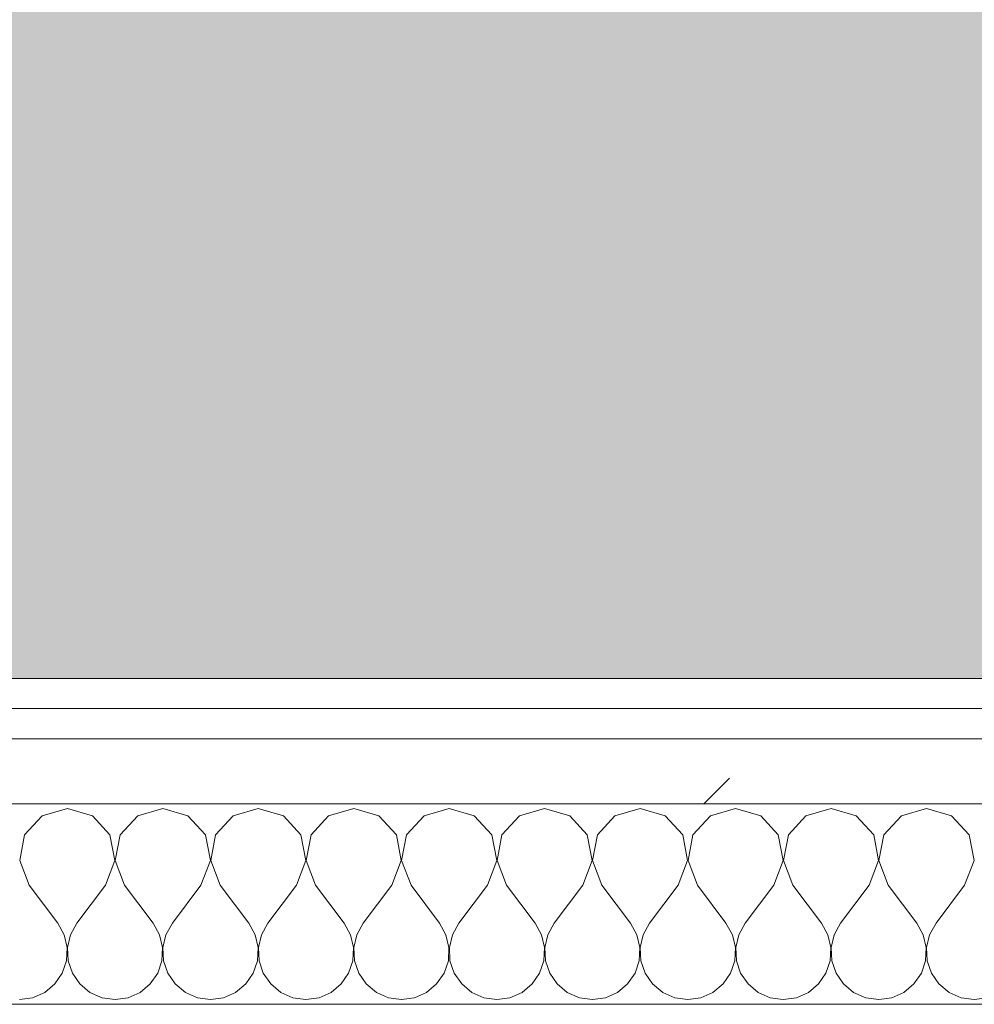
# Model space of a CAD drawing. Header units: millimetres. Extents: x -40968 to 13979, y -19284 to 4746.
# Tile 96 of 106: x -14895 to -14705, y -1194 to -997. Entities that reach past the tile are written whole.
import ezdxf

# ---------------------------------------------------------------- set-up
doc = ezdxf.new("R2010")
doc.units = ezdxf.units.MM
doc.header["$MEASUREMENT"] = 0
doc.linetypes.add('Wipeout_Contour', pattern=[1000, 0, -1000])
doc.layers.add('07_CR_Cel Ras pladur', color=7, linetype='Continuous')
doc.layers.add('Nuevo_08_E_Envans secs', color=7, linetype='Continuous')
for name, color, linetype, lineweight, true_color in [('07_CR_Cel Ras pladur_Pluma_Nº__102', 7, 'Continuous', 5, 0xcccccc), ('Nuevo_08_E_Envans secs_Pluma_Nº__102', 7, 'Continuous', 5, 0xcccccc), ('Nuevo_08_E_Envans secs_Pluma_Nº__171', 171, 'Continuous', 13, 0xaaaaff), ('Nuevo_08_E_Envans secs_Pluma_Nº__177', 7, 'Continuous', 15, 0xf7e046)]:
    doc.layers.add(name, color=color, linetype=linetype, lineweight=lineweight, true_color=true_color)
doc.layers.add('Nuevo_08_E_Envans secs_Pluma_Nº__1', color=7, linetype='Continuous', lineweight=5)
pattern_1 = [(45, (0, 0), (-183.8478, 183.8478), [195, -65]), (45, (7e-14, 183.85), (-183.8478, 183.8478), [195, -65])]

# ---------------------------------------------------------------- blocks, each defined once
blk = doc.blocks.new('Forjado_10_2', base_point=(-22963.42, -1128.98))
at = {"layer": '07_CR_Cel Ras pladur_Pluma_Nº__102', "linetype": 'Continuous', "lineweight": 0, "true_color": 0x333333}
h = blk.add_hatch(color=250, dxfattribs=at)
h.paths.add_polyline_path([(-22963.42, -1128.98), (-12886.81, -1128.98), (-12886.81, -996.81), (-12428.84, -996.81), (-12428.84, 1963.55), (-22963.42, 1963.55)])
h.paths.add_polyline_path([(-22498.42, 1617.29), (-12898.42, 1617.29), (-12898.42, -782.71), (-22498.42, -782.71)], flags=0)
at = {"layer": '07_CR_Cel Ras pladur_Pluma_Nº__102', "color": 254, "linetype": 'Continuous', "lineweight": 5, "true_color": 0xcccccc, "flags": 128}
blk.add_lwpolyline([(-22963.42, -1128.98), (-12886.81, -1128.98), (-12886.81, -996.81), (-12428.84, -996.81), (-12428.84, 1963.55), (-22963.42, 1963.55)], close=True, dxfattribs=at)
blk = doc.blocks.new('*X505')
at = {"layer": 'Nuevo_08_E_Envans secs_Pluma_Nº__102', "color": 254, "linetype": 'Continuous', "lineweight": 5, "true_color": 0xcccccc}
for p, q in [((-14885.71, -1154.93), (-14890.72, -1156.35)), ((-14880.71, -1156.35), (-14885.71, -1154.93)), ((-14866.67, -1154.93), (-14871.67, -1156.35)), ((-14861.66, -1156.35), (-14866.67, -1154.93)), ((-14847.62, -1154.93), (-14852.63, -1156.35)), ((-14842.61, -1156.35), (-14847.62, -1154.93)), ((-14828.57, -1154.93), (-14833.58, -1156.35)), ((-14823.56, -1156.35), (-14828.57, -1154.93)), ((-14809.52, -1154.93), (-14814.53, -1156.35)), ((-14804.52, -1156.35), (-14809.52, -1154.93)), ((-14790.48, -1154.93), (-14795.48, -1156.35)), ((-14785.47, -1156.35), (-14790.48, -1154.93)), ((-14771.43, -1154.93), (-14776.44, -1156.35)), ((-14766.42, -1156.35), (-14771.43, -1154.93)), ((-14752.38, -1154.93), (-14757.39, -1156.35)), ((-14747.37, -1156.35), (-14752.38, -1154.93)), ((-14733.33, -1154.93), (-14738.34, -1156.35)), ((-14728.33, -1156.35), (-14733.33, -1154.93)), ((-14714.29, -1154.93), (-14719.29, -1156.35)), ((-14709.28, -1156.35), (-14714.29, -1154.93)), ((-14890.72, -1156.35), (-14894.23, -1160.19)), ((-14877.2, -1160.19), (-14880.71, -1156.35)), ((-14871.67, -1156.35), (-14875.19, -1160.19)), ((-14858.15, -1160.19), (-14861.66, -1156.35)), ((-14852.63, -1156.35), (-14856.14, -1160.19)), ((-14839.1, -1160.19), (-14842.61, -1156.35)), ((-14833.58, -1156.35), (-14837.09, -1160.19)), ((-14820.05, -1160.19), (-14823.56, -1156.35)), ((-14814.53, -1156.35), (-14818.04, -1160.19)), ((-14801.01, -1160.19), (-14804.52, -1156.35)), ((-14795.48, -1156.35), (-14798.99, -1160.19)), ((-14781.96, -1160.19), (-14785.47, -1156.35)), ((-14776.44, -1156.35), (-14779.95, -1160.19)), ((-14762.91, -1160.19), (-14766.42, -1156.35)), ((-14757.39, -1156.35), (-14760.9, -1160.19)), ((-14743.86, -1160.19), (-14747.37, -1156.35)), ((-14738.34, -1156.35), (-14741.85, -1160.19)), ((-14724.81, -1160.19), (-14728.33, -1156.35)), ((-14719.29, -1156.35), (-14722.8, -1160.19)), ((-14705.77, -1160.19), (-14709.28, -1156.35)), ((-14894.23, -1160.19), (-14895.2, -1165.31)), ((-14876.23, -1165.31), (-14877.2, -1160.19)), ((-14875.19, -1160.19), (-14876.15, -1165.31)), ((-14857.18, -1165.31), (-14858.15, -1160.19)), ((-14856.14, -1160.19), (-14857.1, -1165.31)), ((-14838.13, -1165.31), (-14839.1, -1160.19)), ((-14837.09, -1160.19), (-14838.06, -1165.31)), ((-14819.09, -1165.31), (-14820.05, -1160.19)), ((-14818.04, -1160.19), (-14819.01, -1165.31)), ((-14800.04, -1165.31), (-14801.01, -1160.19)), ((-14798.99, -1160.19), (-14799.96, -1165.31)), ((-14780.99, -1165.31), (-14781.96, -1160.19)), ((-14779.95, -1160.19), (-14780.91, -1165.31)), ((-14761.94, -1165.31), (-14762.91, -1160.19)), ((-14760.9, -1160.19), (-14761.87, -1165.31)), ((-14742.9, -1165.31), (-14743.86, -1160.19)), ((-14741.85, -1160.19), (-14742.82, -1165.31)), ((-14723.85, -1165.31), (-14724.81, -1160.19)), ((-14722.8, -1160.19), (-14723.77, -1165.31)), ((-14704.8, -1165.31), (-14705.77, -1160.19)), ((-14895.2, -1165.31), (-14893.33, -1170.17)), ((-14878.1, -1170.17), (-14876.23, -1165.31)), ((-14876.15, -1165.31), (-14874.29, -1170.17)), ((-14859.05, -1170.17), (-14857.18, -1165.31)), ((-14857.1, -1165.31), (-14855.24, -1170.17)), ((-14840, -1170.17), (-14838.13, -1165.31)), ((-14838.06, -1165.31), (-14836.19, -1170.17)), ((-14820.95, -1170.17), (-14819.09, -1165.31)), ((-14819.01, -1165.31), (-14817.14, -1170.17)), ((-14801.9, -1170.17), (-14800.04, -1165.31)), ((-14799.96, -1165.31), (-14798.1, -1170.17)), ((-14782.86, -1170.17), (-14780.99, -1165.31)), ((-14780.91, -1165.31), (-14779.05, -1170.17)), ((-14763.81, -1170.17), (-14761.94, -1165.31)), ((-14761.87, -1165.31), (-14760, -1170.17)), ((-14744.76, -1170.17), (-14742.9, -1165.31)), ((-14742.82, -1165.31), (-14740.95, -1170.17)), ((-14725.71, -1170.17), (-14723.85, -1165.31)), ((-14723.77, -1165.31), (-14721.9, -1170.17)), ((-14706.67, -1170.17), (-14704.8, -1165.31)), ((-14893.33, -1170.17), (-14887.62, -1177.79)), ((-14878.1, -1170.17), (-14883.81, -1177.79)), ((-14874.29, -1170.17), (-14868.57, -1177.79)), ((-14859.05, -1170.17), (-14864.76, -1177.79)), ((-14855.24, -1170.17), (-14849.52, -1177.79)), ((-14840, -1170.17), (-14845.71, -1177.79)), ((-14836.19, -1170.17), (-14830.48, -1177.79)), ((-14820.95, -1170.17), (-14826.67, -1177.79)), ((-14817.14, -1170.17), (-14811.43, -1177.79)), ((-14801.9, -1170.17), (-14807.62, -1177.79)), ((-14798.1, -1170.17), (-14792.38, -1177.79)), ((-14782.86, -1170.17), (-14788.57, -1177.79)), ((-14779.05, -1170.17), (-14773.33, -1177.79)), ((-14763.81, -1170.17), (-14769.52, -1177.79)), ((-14760, -1170.17), (-14754.29, -1177.79)), ((-14744.76, -1170.17), (-14750.48, -1177.79)), ((-14740.95, -1170.17), (-14735.24, -1177.79)), ((-14725.71, -1170.17), (-14731.43, -1177.79)), ((-14721.9, -1170.17), (-14716.19, -1177.79)), ((-14706.67, -1170.17), (-14712.38, -1177.79)), ((-14886.35, -1180.08), (-14887.62, -1177.79)), ((-14883.81, -1177.79), (-14885.08, -1180.08)), ((-14867.3, -1180.08), (-14868.57, -1177.79)), ((-14864.76, -1177.79), (-14866.03, -1180.08)), ((-14848.25, -1180.08), (-14849.52, -1177.79)), ((-14845.71, -1177.79), (-14846.99, -1180.08)), ((-14829.2, -1180.08), (-14830.48, -1177.79)), ((-14826.67, -1177.79), (-14827.94, -1180.08)), ((-14810.16, -1180.08), (-14811.43, -1177.79)), ((-14807.62, -1177.79), (-14808.89, -1180.08)), ((-14791.11, -1180.08), (-14792.38, -1177.79)), ((-14788.57, -1177.79), (-14789.84, -1180.08)), ((-14772.06, -1180.08), (-14773.33, -1177.79)), ((-14769.52, -1177.79), (-14770.8, -1180.08)), ((-14753.01, -1180.08), (-14754.29, -1177.79)), ((-14750.48, -1177.79), (-14751.75, -1180.08)), ((-14733.97, -1180.08), (-14735.24, -1177.79)), ((-14731.43, -1177.79), (-14732.7, -1180.08)), ((-14714.92, -1180.08), (-14716.19, -1177.79)), ((-14712.38, -1177.79), (-14713.65, -1180.08)), ((-14885.75, -1182.64), (-14886.35, -1180.08)), ((-14885.08, -1180.08), (-14885.68, -1182.64)), ((-14866.71, -1182.64), (-14867.3, -1180.08)), ((-14866.03, -1180.08), (-14866.63, -1182.64)), ((-14847.66, -1182.64), (-14848.25, -1180.08)), ((-14846.99, -1180.08), (-14847.58, -1182.64)), ((-14828.61, -1182.64), (-14829.2, -1180.08)), ((-14827.94, -1180.08), (-14828.53, -1182.64)), ((-14809.56, -1182.64), (-14810.16, -1180.08)), ((-14808.89, -1180.08), (-14809.49, -1182.64)), ((-14790.51, -1182.64), (-14791.11, -1180.08)), ((-14789.84, -1180.08), (-14790.44, -1182.64)), ((-14771.47, -1182.64), (-14772.06, -1180.08)), ((-14770.8, -1180.08), (-14771.39, -1182.64)), ((-14752.42, -1182.64), (-14753.01, -1180.08)), ((-14751.75, -1180.08), (-14752.34, -1182.64)), ((-14733.37, -1182.64), (-14733.97, -1180.08)), ((-14732.7, -1180.08), (-14733.29, -1182.64)), ((-14714.32, -1182.64), (-14714.92, -1180.08)), ((-14713.65, -1180.08), (-14714.25, -1182.64)), ((-14885.88, -1185.27), (-14885.75, -1182.64)), ((-14885.68, -1182.64), (-14885.55, -1185.27)), ((-14866.83, -1185.27), (-14866.71, -1182.64)), ((-14866.63, -1182.64), (-14866.5, -1185.27)), ((-14847.78, -1185.27), (-14847.66, -1182.64)), ((-14847.58, -1182.64), (-14847.45, -1185.27)), ((-14828.74, -1185.27), (-14828.61, -1182.64)), ((-14828.53, -1182.64), (-14828.41, -1185.27)), ((-14809.69, -1185.27), (-14809.56, -1182.64)), ((-14809.49, -1182.64), (-14809.36, -1185.27)), ((-14790.64, -1185.27), (-14790.51, -1182.64)), ((-14790.44, -1182.64), (-14790.31, -1185.27)), ((-14771.59, -1185.27), (-14771.47, -1182.64)), ((-14771.39, -1182.64), (-14771.26, -1185.27)), ((-14752.55, -1185.27), (-14752.42, -1182.64)), ((-14752.34, -1182.64), (-14752.22, -1185.27)), ((-14733.5, -1185.27), (-14733.37, -1182.64)), ((-14733.29, -1182.64), (-14733.17, -1185.27)), ((-14714.45, -1185.27), (-14714.32, -1182.64)), ((-14714.25, -1182.64), (-14714.12, -1185.27)), ((-14886.72, -1187.76), (-14885.88, -1185.27)), ((-14885.55, -1185.27), (-14884.71, -1187.76)), ((-14867.67, -1187.76), (-14866.83, -1185.27)), ((-14866.5, -1185.27), (-14865.66, -1187.76)), ((-14848.62, -1187.76), (-14847.78, -1185.27)), ((-14847.45, -1185.27), (-14846.61, -1187.76)), ((-14829.58, -1187.76), (-14828.74, -1185.27)), ((-14828.41, -1185.27), (-14827.57, -1187.76)), ((-14810.53, -1187.76), (-14809.69, -1185.27)), ((-14809.36, -1185.27), (-14808.52, -1187.76)), ((-14791.48, -1187.76), (-14790.64, -1185.27)), ((-14790.31, -1185.27), (-14789.47, -1187.76)), ((-14772.43, -1187.76), (-14771.59, -1185.27)), ((-14771.26, -1185.27), (-14770.42, -1187.76)), ((-14753.39, -1187.76), (-14752.55, -1185.27)), ((-14752.22, -1185.27), (-14751.38, -1187.76)), ((-14734.34, -1187.76), (-14733.5, -1185.27)), ((-14733.17, -1185.27), (-14732.33, -1187.76)), ((-14715.29, -1187.76), (-14714.45, -1185.27)), ((-14714.12, -1185.27), (-14713.28, -1187.76)), ((-14888.21, -1189.92), (-14886.72, -1187.76)), ((-14884.71, -1187.76), (-14883.22, -1189.92)), ((-14869.16, -1189.92), (-14867.67, -1187.76)), ((-14865.66, -1187.76), (-14864.17, -1189.92)), ((-14850.11, -1189.92), (-14848.62, -1187.76)), ((-14846.61, -1187.76), (-14845.13, -1189.92)), ((-14831.06, -1189.92), (-14829.58, -1187.76)), ((-14827.57, -1187.76), (-14826.08, -1189.92)), ((-14812.02, -1189.92), (-14810.53, -1187.76)), ((-14808.52, -1187.76), (-14807.03, -1189.92)), ((-14792.97, -1189.92), (-14791.48, -1187.76)), ((-14789.47, -1187.76), (-14787.98, -1189.92)), ((-14773.92, -1189.92), (-14772.43, -1187.76)), ((-14770.42, -1187.76), (-14768.94, -1189.92)), ((-14754.87, -1189.92), (-14753.39, -1187.76)), ((-14751.38, -1187.76), (-14749.89, -1189.92)), ((-14735.83, -1189.92), (-14734.34, -1187.76)), ((-14732.33, -1187.76), (-14730.84, -1189.92)), ((-14716.78, -1189.92), (-14715.29, -1187.76)), ((-14713.28, -1187.76), (-14711.79, -1189.92)), ((-14890.23, -1191.6), (-14888.21, -1189.92)), ((-14883.22, -1189.92), (-14881.2, -1191.6)), ((-14871.18, -1191.6), (-14869.16, -1189.92)), ((-14864.17, -1189.92), (-14862.15, -1191.6)), ((-14852.14, -1191.6), (-14850.11, -1189.92)), ((-14845.13, -1189.92), (-14843.1, -1191.6)), ((-14833.09, -1191.6), (-14831.06, -1189.92)), ((-14826.08, -1189.92), (-14824.05, -1191.6)), ((-14814.04, -1191.6), (-14812.02, -1189.92)), ((-14807.03, -1189.92), (-14805.01, -1191.6)), ((-14794.99, -1191.6), (-14792.97, -1189.92)), ((-14787.98, -1189.92), (-14785.96, -1191.6)), ((-14775.95, -1191.6), (-14773.92, -1189.92)), ((-14768.94, -1189.92), (-14766.91, -1191.6)), ((-14756.9, -1191.6), (-14754.87, -1189.92)), ((-14749.89, -1189.92), (-14747.86, -1191.6)), ((-14737.85, -1191.6), (-14735.83, -1189.92)), ((-14730.84, -1189.92), (-14728.82, -1191.6)), ((-14718.8, -1191.6), (-14716.78, -1189.92)), ((-14711.79, -1189.92), (-14709.77, -1191.6)), ((-14892.64, -1192.66), (-14890.23, -1191.6)), ((-14881.2, -1191.6), (-14878.79, -1192.66)), ((-14873.59, -1192.66), (-14871.18, -1191.6)), ((-14862.15, -1191.6), (-14859.75, -1192.66)), ((-14854.54, -1192.66), (-14852.14, -1191.6)), ((-14843.1, -1191.6), (-14840.7, -1192.66)), ((-14835.49, -1192.66), (-14833.09, -1191.6)), ((-14824.05, -1191.6), (-14821.65, -1192.66)), ((-14816.45, -1192.66), (-14814.04, -1191.6)), ((-14805.01, -1191.6), (-14802.6, -1192.66)), ((-14797.4, -1192.66), (-14794.99, -1191.6)), ((-14785.96, -1191.6), (-14783.55, -1192.66)), ((-14778.35, -1192.66), (-14775.95, -1191.6)), ((-14766.91, -1191.6), (-14764.51, -1192.66)), ((-14759.3, -1192.66), (-14756.9, -1191.6)), ((-14747.86, -1191.6), (-14745.46, -1192.66)), ((-14740.25, -1192.66), (-14737.85, -1191.6)), ((-14728.82, -1191.6), (-14726.41, -1192.66)), ((-14721.21, -1192.66), (-14718.8, -1191.6)), ((-14709.77, -1191.6), (-14707.36, -1192.66)), ((-14895.24, -1193.02), (-14892.64, -1192.66)), ((-14878.79, -1192.66), (-14876.19, -1193.02)), ((-14876.19, -1193.02), (-14873.59, -1192.66)), ((-14859.75, -1192.66), (-14857.14, -1193.02)), ((-14857.14, -1193.02), (-14854.54, -1192.66)), ((-14840.7, -1192.66), (-14838.1, -1193.02)), ((-14838.1, -1193.02), (-14835.49, -1192.66)), ((-14821.65, -1192.66), (-14819.05, -1193.02)), ((-14819.05, -1193.02), (-14816.45, -1192.66)), ((-14802.6, -1192.66), (-14800, -1193.02)), ((-14800, -1193.02), (-14797.4, -1192.66)), ((-14783.55, -1192.66), (-14780.95, -1193.02)), ((-14780.95, -1193.02), (-14778.35, -1192.66)), ((-14764.51, -1192.66), (-14761.9, -1193.02)), ((-14761.9, -1193.02), (-14759.3, -1192.66)), ((-14745.46, -1192.66), (-14742.86, -1193.02)), ((-14742.86, -1193.02), (-14740.25, -1192.66)), ((-14726.41, -1192.66), (-14723.81, -1193.02)), ((-14723.81, -1193.02), (-14721.21, -1192.66)), ((-14707.36, -1192.66), (-14704.76, -1193.02)), ((-14704.76, -1193.02), (-14702.16, -1192.66))]:
    blk.add_line(p, q, dxfattribs=at)
blk = doc.blocks.new('Muro_92_2', base_point=(-14135.93, -1193.98))
at = {"layer": 'Nuevo_08_E_Envans secs_Pluma_Nº__1', "color": 7, "linetype": 'Continuous', "lineweight": 5, "flags": 128}
blk.add_lwpolyline([(-16936.43, -1193.98), (-14135.93, -1193.98)], dxfattribs=at)
at = {"color": 254, "linetype": 'Wipeout_Contour', "lineweight": 0, "ltscale": 62310.788122}
blk.add_wipeout([(-14135.93, -1128.98), (-16936.43, -1128.98), (-16936.43, -1134.98), (-14135.93, -1134.98)], dxfattribs=at).dxf.layer = 'Nuevo_08_E_Envans secs'
at = {"color": 254, "linetype": 'Wipeout_Contour', "lineweight": 0, "ltscale": 62315.364932}
blk.add_wipeout([(-14135.93, -1140.98), (-16936.43, -1140.98), (-16936.43, -1153.98), (-14135.93, -1153.98)], dxfattribs=at).dxf.layer = 'Nuevo_08_E_Envans secs'
at = {"layer": 'Nuevo_08_E_Envans secs_Pluma_Nº__171', "linetype": 'Continuous', "lineweight": 13, "true_color": 0xaaaaff}
h = blk.add_hatch(dxfattribs=at)
h.set_pattern_fill('Panellat_HPL_0002', color=161, style=0, pattern_type=2)
h.set_pattern_definition(pattern_1)
h.paths.add_polyline_path([(-14135.93, -1128.98), (-16936.43, -1128.98), (-16936.43, -1134.98), (-14135.93, -1134.98)])
at = {"layer": 'Nuevo_08_E_Envans secs_Pluma_Nº__177', "linetype": 'Continuous', "lineweight": 15, "true_color": 0xf7e046}
h = blk.add_hatch(dxfattribs=at)
h.set_pattern_fill('Panellat_HPL_0002', color=53, style=0, pattern_type=2)
h.set_pattern_definition(pattern_1)
h.paths.add_polyline_path([(-14135.93, -1140.98), (-16936.43, -1140.98), (-16936.43, -1153.98), (-14135.93, -1153.98)])
at = {"layer": 'Nuevo_08_E_Envans secs_Pluma_Nº__1', "color": 7, "linetype": 'Continuous', "lineweight": 5}
for p, q in [((-14135.93, -1134.98), (-16936.43, -1134.98)), ((-14135.93, -1140.98), (-16936.43, -1140.98)), ((-14135.93, -1153.98), (-16936.43, -1153.98))]:
    blk.add_line(p, q, dxfattribs=at)
at = {"layer": 'Nuevo_08_E_Envans secs_Pluma_Nº__1', "color": 7, "linetype": 'Continuous', "lineweight": 5, "flags": 128}
blk.add_lwpolyline([(-14135.93, -1128.98), (-16936.43, -1128.98)], dxfattribs=at)
at = {"layer": 'Nuevo_08_E_Envans secs', "color": 7, "lineweight": 20}
blk.add_blockref('*X505', (0, 0), dxfattribs=at)
blk = doc.blocks.new('*X761')
at = {"layer": 'Nuevo_08_E_Envans secs_Pluma_Nº__102', "color": 254, "linetype": 'Continuous', "lineweight": 5, "true_color": 0xcccccc}
for p, q in [((-14885.71, -1154.93), (-14890.72, -1156.35)), ((-14880.71, -1156.35), (-14885.71, -1154.93)), ((-14866.67, -1154.93), (-14871.67, -1156.35)), ((-14861.66, -1156.35), (-14866.67, -1154.93)), ((-14847.62, -1154.93), (-14852.63, -1156.35)), ((-14842.61, -1156.35), (-14847.62, -1154.93)), ((-14828.57, -1154.93), (-14833.58, -1156.35)), ((-14823.56, -1156.35), (-14828.57, -1154.93)), ((-14809.52, -1154.93), (-14814.53, -1156.35)), ((-14804.52, -1156.35), (-14809.52, -1154.93)), ((-14790.48, -1154.93), (-14795.48, -1156.35)), ((-14785.47, -1156.35), (-14790.48, -1154.93)), ((-14771.43, -1154.93), (-14776.44, -1156.35)), ((-14766.42, -1156.35), (-14771.43, -1154.93)), ((-14752.38, -1154.93), (-14757.39, -1156.35)), ((-14747.37, -1156.35), (-14752.38, -1154.93)), ((-14733.33, -1154.93), (-14738.34, -1156.35)), ((-14728.33, -1156.35), (-14733.33, -1154.93)), ((-14714.29, -1154.93), (-14719.29, -1156.35)), ((-14709.28, -1156.35), (-14714.29, -1154.93)), ((-14890.72, -1156.35), (-14894.23, -1160.19)), ((-14877.2, -1160.19), (-14880.71, -1156.35)), ((-14871.67, -1156.35), (-14875.19, -1160.19)), ((-14858.15, -1160.19), (-14861.66, -1156.35)), ((-14852.63, -1156.35), (-14856.14, -1160.19)), ((-14839.1, -1160.19), (-14842.61, -1156.35)), ((-14833.58, -1156.35), (-14837.09, -1160.19)), ((-14820.05, -1160.19), (-14823.56, -1156.35)), ((-14814.53, -1156.35), (-14818.04, -1160.19)), ((-14801.01, -1160.19), (-14804.52, -1156.35)), ((-14795.48, -1156.35), (-14798.99, -1160.19)), ((-14781.96, -1160.19), (-14785.47, -1156.35)), ((-14776.44, -1156.35), (-14779.95, -1160.19)), ((-14762.91, -1160.19), (-14766.42, -1156.35)), ((-14757.39, -1156.35), (-14760.9, -1160.19)), ((-14743.86, -1160.19), (-14747.37, -1156.35)), ((-14738.34, -1156.35), (-14741.85, -1160.19)), ((-14724.81, -1160.19), (-14728.33, -1156.35)), ((-14719.29, -1156.35), (-14722.8, -1160.19)), ((-14705.77, -1160.19), (-14709.28, -1156.35)), ((-14894.23, -1160.19), (-14895.2, -1165.31)), ((-14876.23, -1165.31), (-14877.2, -1160.19)), ((-14875.19, -1160.19), (-14876.15, -1165.31)), ((-14857.18, -1165.31), (-14858.15, -1160.19)), ((-14856.14, -1160.19), (-14857.1, -1165.31)), ((-14838.13, -1165.31), (-14839.1, -1160.19)), ((-14837.09, -1160.19), (-14838.06, -1165.31)), ((-14819.09, -1165.31), (-14820.05, -1160.19)), ((-14818.04, -1160.19), (-14819.01, -1165.31)), ((-14800.04, -1165.31), (-14801.01, -1160.19)), ((-14798.99, -1160.19), (-14799.96, -1165.31)), ((-14780.99, -1165.31), (-14781.96, -1160.19)), ((-14779.95, -1160.19), (-14780.91, -1165.31)), ((-14761.94, -1165.31), (-14762.91, -1160.19)), ((-14760.9, -1160.19), (-14761.87, -1165.31)), ((-14742.9, -1165.31), (-14743.86, -1160.19)), ((-14741.85, -1160.19), (-14742.82, -1165.31)), ((-14723.85, -1165.31), (-14724.81, -1160.19)), ((-14722.8, -1160.19), (-14723.77, -1165.31)), ((-14704.8, -1165.31), (-14705.77, -1160.19)), ((-14895.2, -1165.31), (-14893.33, -1170.17)), ((-14878.1, -1170.17), (-14876.23, -1165.31)), ((-14876.15, -1165.31), (-14874.29, -1170.17)), ((-14859.05, -1170.17), (-14857.18, -1165.31)), ((-14857.1, -1165.31), (-14855.24, -1170.17)), ((-14840, -1170.17), (-14838.13, -1165.31)), ((-14838.06, -1165.31), (-14836.19, -1170.17)), ((-14820.95, -1170.17), (-14819.09, -1165.31)), ((-14819.01, -1165.31), (-14817.14, -1170.17)), ((-14801.9, -1170.17), (-14800.04, -1165.31)), ((-14799.96, -1165.31), (-14798.1, -1170.17)), ((-14782.86, -1170.17), (-14780.99, -1165.31)), ((-14780.91, -1165.31), (-14779.05, -1170.17)), ((-14763.81, -1170.17), (-14761.94, -1165.31)), ((-14761.87, -1165.31), (-14760, -1170.17)), ((-14744.76, -1170.17), (-14742.9, -1165.31)), ((-14742.82, -1165.31), (-14740.95, -1170.17)), ((-14725.71, -1170.17), (-14723.85, -1165.31)), ((-14723.77, -1165.31), (-14721.9, -1170.17)), ((-14706.67, -1170.17), (-14704.8, -1165.31)), ((-14893.33, -1170.17), (-14887.62, -1177.79)), ((-14878.1, -1170.17), (-14883.81, -1177.79)), ((-14874.29, -1170.17), (-14868.57, -1177.79)), ((-14859.05, -1170.17), (-14864.76, -1177.79)), ((-14855.24, -1170.17), (-14849.52, -1177.79)), ((-14840, -1170.17), (-14845.71, -1177.79)), ((-14836.19, -1170.17), (-14830.48, -1177.79)), ((-14820.95, -1170.17), (-14826.67, -1177.79)), ((-14817.14, -1170.17), (-14811.43, -1177.79)), ((-14801.9, -1170.17), (-14807.62, -1177.79)), ((-14798.1, -1170.17), (-14792.38, -1177.79)), ((-14782.86, -1170.17), (-14788.57, -1177.79)), ((-14779.05, -1170.17), (-14773.33, -1177.79)), ((-14763.81, -1170.17), (-14769.52, -1177.79)), ((-14760, -1170.17), (-14754.29, -1177.79)), ((-14744.76, -1170.17), (-14750.48, -1177.79)), ((-14740.95, -1170.17), (-14735.24, -1177.79)), ((-14725.71, -1170.17), (-14731.43, -1177.79)), ((-14721.9, -1170.17), (-14716.19, -1177.79)), ((-14706.67, -1170.17), (-14712.38, -1177.79)), ((-14886.35, -1180.08), (-14887.62, -1177.79)), ((-14883.81, -1177.79), (-14885.08, -1180.08)), ((-14867.3, -1180.08), (-14868.57, -1177.79)), ((-14864.76, -1177.79), (-14866.03, -1180.08)), ((-14848.25, -1180.08), (-14849.52, -1177.79)), ((-14845.71, -1177.79), (-14846.99, -1180.08)), ((-14829.2, -1180.08), (-14830.48, -1177.79)), ((-14826.67, -1177.79), (-14827.94, -1180.08)), ((-14810.16, -1180.08), (-14811.43, -1177.79)), ((-14807.62, -1177.79), (-14808.89, -1180.08)), ((-14791.11, -1180.08), (-14792.38, -1177.79)), ((-14788.57, -1177.79), (-14789.84, -1180.08)), ((-14772.06, -1180.08), (-14773.33, -1177.79)), ((-14769.52, -1177.79), (-14770.8, -1180.08)), ((-14753.01, -1180.08), (-14754.29, -1177.79)), ((-14750.48, -1177.79), (-14751.75, -1180.08)), ((-14733.97, -1180.08), (-14735.24, -1177.79)), ((-14731.43, -1177.79), (-14732.7, -1180.08)), ((-14714.92, -1180.08), (-14716.19, -1177.79)), ((-14712.38, -1177.79), (-14713.65, -1180.08)), ((-14885.75, -1182.64), (-14886.35, -1180.08)), ((-14885.08, -1180.08), (-14885.68, -1182.64)), ((-14866.71, -1182.64), (-14867.3, -1180.08)), ((-14866.03, -1180.08), (-14866.63, -1182.64)), ((-14847.66, -1182.64), (-14848.25, -1180.08)), ((-14846.99, -1180.08), (-14847.58, -1182.64)), ((-14828.61, -1182.64), (-14829.2, -1180.08)), ((-14827.94, -1180.08), (-14828.53, -1182.64)), ((-14809.56, -1182.64), (-14810.16, -1180.08)), ((-14808.89, -1180.08), (-14809.49, -1182.64)), ((-14790.51, -1182.64), (-14791.11, -1180.08)), ((-14789.84, -1180.08), (-14790.44, -1182.64)), ((-14771.47, -1182.64), (-14772.06, -1180.08)), ((-14770.8, -1180.08), (-14771.39, -1182.64)), ((-14752.42, -1182.64), (-14753.01, -1180.08)), ((-14751.75, -1180.08), (-14752.34, -1182.64)), ((-14733.37, -1182.64), (-14733.97, -1180.08)), ((-14732.7, -1180.08), (-14733.29, -1182.64)), ((-14714.32, -1182.64), (-14714.92, -1180.08)), ((-14713.65, -1180.08), (-14714.25, -1182.64)), ((-14885.88, -1185.27), (-14885.75, -1182.64)), ((-14885.68, -1182.64), (-14885.55, -1185.27)), ((-14866.83, -1185.27), (-14866.71, -1182.64)), ((-14866.63, -1182.64), (-14866.5, -1185.27)), ((-14847.78, -1185.27), (-14847.66, -1182.64)), ((-14847.58, -1182.64), (-14847.45, -1185.27)), ((-14828.74, -1185.27), (-14828.61, -1182.64)), ((-14828.53, -1182.64), (-14828.41, -1185.27)), ((-14809.69, -1185.27), (-14809.56, -1182.64)), ((-14809.49, -1182.64), (-14809.36, -1185.27)), ((-14790.64, -1185.27), (-14790.51, -1182.64)), ((-14790.44, -1182.64), (-14790.31, -1185.27)), ((-14771.59, -1185.27), (-14771.47, -1182.64)), ((-14771.39, -1182.64), (-14771.26, -1185.27)), ((-14752.55, -1185.27), (-14752.42, -1182.64)), ((-14752.34, -1182.64), (-14752.22, -1185.27)), ((-14733.5, -1185.27), (-14733.37, -1182.64)), ((-14733.29, -1182.64), (-14733.17, -1185.27)), ((-14714.45, -1185.27), (-14714.32, -1182.64)), ((-14714.25, -1182.64), (-14714.12, -1185.27)), ((-14886.72, -1187.76), (-14885.88, -1185.27)), ((-14885.55, -1185.27), (-14884.71, -1187.76)), ((-14867.67, -1187.76), (-14866.83, -1185.27)), ((-14866.5, -1185.27), (-14865.66, -1187.76)), ((-14848.62, -1187.76), (-14847.78, -1185.27)), ((-14847.45, -1185.27), (-14846.61, -1187.76)), ((-14829.58, -1187.76), (-14828.74, -1185.27)), ((-14828.41, -1185.27), (-14827.57, -1187.76)), ((-14810.53, -1187.76), (-14809.69, -1185.27)), ((-14809.36, -1185.27), (-14808.52, -1187.76)), ((-14791.48, -1187.76), (-14790.64, -1185.27)), ((-14790.31, -1185.27), (-14789.47, -1187.76)), ((-14772.43, -1187.76), (-14771.59, -1185.27)), ((-14771.26, -1185.27), (-14770.42, -1187.76)), ((-14753.39, -1187.76), (-14752.55, -1185.27)), ((-14752.22, -1185.27), (-14751.38, -1187.76)), ((-14734.34, -1187.76), (-14733.5, -1185.27)), ((-14733.17, -1185.27), (-14732.33, -1187.76)), ((-14715.29, -1187.76), (-14714.45, -1185.27)), ((-14714.12, -1185.27), (-14713.28, -1187.76)), ((-14888.21, -1189.92), (-14886.72, -1187.76)), ((-14884.71, -1187.76), (-14883.22, -1189.92)), ((-14869.16, -1189.92), (-14867.67, -1187.76)), ((-14865.66, -1187.76), (-14864.17, -1189.92)), ((-14850.11, -1189.92), (-14848.62, -1187.76)), ((-14846.61, -1187.76), (-14845.13, -1189.92)), ((-14831.06, -1189.92), (-14829.58, -1187.76)), ((-14827.57, -1187.76), (-14826.08, -1189.92)), ((-14812.02, -1189.92), (-14810.53, -1187.76)), ((-14808.52, -1187.76), (-14807.03, -1189.92)), ((-14792.97, -1189.92), (-14791.48, -1187.76)), ((-14789.47, -1187.76), (-14787.98, -1189.92)), ((-14773.92, -1189.92), (-14772.43, -1187.76)), ((-14770.42, -1187.76), (-14768.94, -1189.92)), ((-14754.87, -1189.92), (-14753.39, -1187.76)), ((-14751.38, -1187.76), (-14749.89, -1189.92)), ((-14735.83, -1189.92), (-14734.34, -1187.76)), ((-14732.33, -1187.76), (-14730.84, -1189.92)), ((-14716.78, -1189.92), (-14715.29, -1187.76)), ((-14713.28, -1187.76), (-14711.79, -1189.92)), ((-14890.23, -1191.6), (-14888.21, -1189.92)), ((-14883.22, -1189.92), (-14881.2, -1191.6)), ((-14871.18, -1191.6), (-14869.16, -1189.92)), ((-14864.17, -1189.92), (-14862.15, -1191.6)), ((-14852.14, -1191.6), (-14850.11, -1189.92)), ((-14845.13, -1189.92), (-14843.1, -1191.6)), ((-14833.09, -1191.6), (-14831.06, -1189.92)), ((-14826.08, -1189.92), (-14824.05, -1191.6)), ((-14814.04, -1191.6), (-14812.02, -1189.92)), ((-14807.03, -1189.92), (-14805.01, -1191.6)), ((-14794.99, -1191.6), (-14792.97, -1189.92)), ((-14787.98, -1189.92), (-14785.96, -1191.6)), ((-14775.95, -1191.6), (-14773.92, -1189.92)), ((-14768.94, -1189.92), (-14766.91, -1191.6)), ((-14756.9, -1191.6), (-14754.87, -1189.92)), ((-14749.89, -1189.92), (-14747.86, -1191.6)), ((-14737.85, -1191.6), (-14735.83, -1189.92)), ((-14730.84, -1189.92), (-14728.82, -1191.6)), ((-14718.8, -1191.6), (-14716.78, -1189.92)), ((-14711.79, -1189.92), (-14709.77, -1191.6)), ((-14892.64, -1192.66), (-14890.23, -1191.6)), ((-14881.2, -1191.6), (-14878.79, -1192.66)), ((-14873.59, -1192.66), (-14871.18, -1191.6)), ((-14862.15, -1191.6), (-14859.75, -1192.66)), ((-14854.54, -1192.66), (-14852.14, -1191.6)), ((-14843.1, -1191.6), (-14840.7, -1192.66)), ((-14835.49, -1192.66), (-14833.09, -1191.6)), ((-14824.05, -1191.6), (-14821.65, -1192.66)), ((-14816.45, -1192.66), (-14814.04, -1191.6)), ((-14805.01, -1191.6), (-14802.6, -1192.66)), ((-14797.4, -1192.66), (-14794.99, -1191.6)), ((-14785.96, -1191.6), (-14783.55, -1192.66)), ((-14778.35, -1192.66), (-14775.95, -1191.6)), ((-14766.91, -1191.6), (-14764.51, -1192.66)), ((-14759.3, -1192.66), (-14756.9, -1191.6)), ((-14747.86, -1191.6), (-14745.46, -1192.66)), ((-14740.25, -1192.66), (-14737.85, -1191.6)), ((-14728.82, -1191.6), (-14726.41, -1192.66)), ((-14721.21, -1192.66), (-14718.8, -1191.6)), ((-14709.77, -1191.6), (-14707.36, -1192.66)), ((-14895.24, -1193.02), (-14892.64, -1192.66)), ((-14878.79, -1192.66), (-14876.19, -1193.02)), ((-14876.19, -1193.02), (-14873.59, -1192.66)), ((-14859.75, -1192.66), (-14857.14, -1193.02)), ((-14857.14, -1193.02), (-14854.54, -1192.66)), ((-14840.7, -1192.66), (-14838.1, -1193.02)), ((-14838.1, -1193.02), (-14835.49, -1192.66)), ((-14821.65, -1192.66), (-14819.05, -1193.02)), ((-14819.05, -1193.02), (-14816.45, -1192.66)), ((-14802.6, -1192.66), (-14800, -1193.02)), ((-14800, -1193.02), (-14797.4, -1192.66)), ((-14783.55, -1192.66), (-14780.95, -1193.02)), ((-14780.95, -1193.02), (-14778.35, -1192.66)), ((-14764.51, -1192.66), (-14761.9, -1193.02)), ((-14761.9, -1193.02), (-14759.3, -1192.66)), ((-14745.46, -1192.66), (-14742.86, -1193.02)), ((-14742.86, -1193.02), (-14740.25, -1192.66)), ((-14726.41, -1192.66), (-14723.81, -1193.02)), ((-14723.81, -1193.02), (-14721.21, -1192.66)), ((-14707.36, -1192.66), (-14704.76, -1193.02)), ((-14704.76, -1193.02), (-14702.16, -1192.66))]:
    blk.add_line(p, q, dxfattribs=at)
blk = doc.blocks.new('Muro_152_2', base_point=(-16136.43, -1128.98))
at = {"layer": 'Nuevo_08_E_Envans secs_Pluma_Nº__1', "color": 7, "linetype": 'Continuous', "lineweight": 5, "flags": 128}
blk.add_lwpolyline([(-16136.43, -1193.98), (-14135.93, -1193.98)], dxfattribs=at)
at = {"color": 254, "linetype": 'Wipeout_Contour', "lineweight": 0, "ltscale": 60714.529183}
blk.add_wipeout([(-14135.93, -1128.98), (-16136.43, -1128.98), (-16136.43, -1134.98), (-14135.93, -1134.98)], dxfattribs=at).dxf.layer = 'Nuevo_08_E_Envans secs'
at = {"color": 254, "linetype": 'Wipeout_Contour', "lineweight": 0, "ltscale": 60719.208822}
blk.add_wipeout([(-14135.93, -1140.98), (-16136.43, -1140.98), (-16136.43, -1153.98), (-14135.93, -1153.98)], dxfattribs=at).dxf.layer = 'Nuevo_08_E_Envans secs'
at = {"layer": 'Nuevo_08_E_Envans secs_Pluma_Nº__171', "linetype": 'Continuous', "lineweight": 13, "true_color": 0xaaaaff}
h = blk.add_hatch(dxfattribs=at)
h.set_pattern_fill('Panellat_HPL_0002', color=161, style=0, pattern_type=2)
h.set_pattern_definition(pattern_1)
h.paths.add_polyline_path([(-14135.93, -1128.98), (-16136.43, -1128.98), (-16136.43, -1134.98), (-14135.93, -1134.98)])
at = {"layer": 'Nuevo_08_E_Envans secs_Pluma_Nº__177', "linetype": 'Continuous', "lineweight": 15, "true_color": 0xf7e046}
h = blk.add_hatch(dxfattribs=at)
h.set_pattern_fill('Panellat_HPL_0002', color=53, style=0, pattern_type=2)
h.set_pattern_definition(pattern_1)
h.paths.add_polyline_path([(-14135.93, -1140.98), (-16136.43, -1140.98), (-16136.43, -1153.98), (-14135.93, -1153.98)])
at = {"layer": 'Nuevo_08_E_Envans secs_Pluma_Nº__1', "color": 7, "linetype": 'Continuous', "lineweight": 5}
for p, q in [((-14135.93, -1134.98), (-16136.43, -1134.98)), ((-14135.93, -1140.98), (-16136.43, -1140.98)), ((-14135.93, -1153.98), (-16136.43, -1153.98))]:
    blk.add_line(p, q, dxfattribs=at)
at = {"layer": 'Nuevo_08_E_Envans secs_Pluma_Nº__1', "color": 7, "linetype": 'Continuous', "lineweight": 5, "flags": 128}
blk.add_lwpolyline([(-14135.93, -1128.98), (-16136.43, -1128.98)], dxfattribs=at)
at = {"layer": 'Nuevo_08_E_Envans secs', "color": 7, "lineweight": 20}
blk.add_blockref('*X761', (0, 0), dxfattribs=at)

msp = doc.modelspace()

# ---------------------------------------------------------------- block references
at = {"layer": '07_CR_Cel Ras pladur', "color": 254, "linetype": 'Continuous', "lineweight": 5, "true_color": 0xcccccc}
msp.add_blockref('Forjado_10_2', (-22963.42, -1128.98), dxfattribs=at)

# ---------------------------------------------------------------- next in the draw order: block references
at = {"layer": 'Nuevo_08_E_Envans secs', "color": 7, "lineweight": 20}
msp.add_blockref('Muro_92_2', (-14135.93, -1193.98), dxfattribs=at)

# ---------------------------------------------------------------- next in the draw order: block references
msp.add_blockref('Muro_152_2', (-16136.43, -1128.98), dxfattribs=at)

doc.saveas('drawing.dxf')
